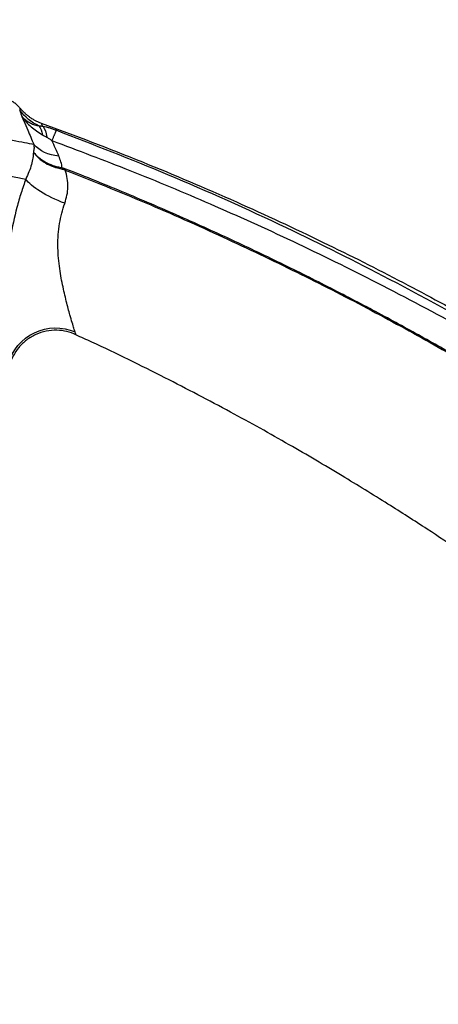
# Model space of a CAD drawing. Extents: x 15 to 1873, y -151985 to 652.
# Tile 23 of 26: x 1573 to 1616, y 363 to 465. Entities that reach past the tile are written whole.
import ezdxf

# ---------------------------------------------------------------- set-up
doc = ezdxf.new("R2010")
doc.units = 0
doc.layers.get('0').update_dxf_attribs({"linetype": 'CONTINUOUS'})

msp = doc.modelspace()

# ---------------------------------------------------------------- linework, layer by layer
at = {"extrusion": (0, 0, -1)}
for centre, major_axis, ratio, start_param, end_param in [((1576.8, 458.64), (4.81, 1.35), 0.962225, 2.272134, 2.819444), ((1570.45, 445.41), (3.7, 9.29), 0.305658, 0.220227, 0.442897), ((1571.71, 444.96), (2.92, 9.57), 0.264488, 0.195885, 0.484473), ((1578.16, 455.07), (4.67, 1.79), 0.766086, 2.16016, 2.843307), ((1576.78, 449.1), (0.172, 0.985), 0.251467, 0.630009, 0.799982), ((1577.15, 448.99), (0.364, 0.932), 0.024177, 5.48484, 5.676989), ((1577.78, 447.65), (-4.67, 1.78), 0.305322, 4.693262, 5.873832), ((1576.34, 428.33), (-4.94, -0.77), 0.978599, 0.394448, 2.149106)]:
    msp.add_ellipse(centre, major_axis=major_axis, ratio=ratio, start_param=start_param, end_param=end_param, dxfattribs=at)
for points, knots in [([(1574.11, 452.31), (1572.99, 452.51), (1571.14, 452.86), (1566.17, 453.79), (1563.06, 454.37), (1552.45, 456.34), (1543.64, 457.99), (1531.01, 460.34), (1526.9, 461.11), (1519.4, 462.51), (1516.05, 463.14), (1511.57, 463.97), (1510.17, 464.23), (1507.78, 464.68), (1506.81, 464.86), (1505.4, 465.12), (1504.96, 465.2), (1504.48, 465.29), (1504.41, 465.3), (1504.41, 465.3)], [0, 0, 0, 0, 0.125, 0.125, 0.25, 0.25, 0.5, 0.5, 0.625, 0.625, 0.75, 0.75, 0.8125, 0.8125, 0.875, 0.875, 0.9375, 0.9375, 1, 1, 1, 1]), ([(1502.29, 462.26), (1502.29, 462.27), (1502.29, 462.27), (1502.29, 462.27), (1503.73, 461.99), (1509.89, 460.81), (1519.55, 458.98), (1531.54, 456.68), (1542.62, 454.56), (1550.85, 453), (1555.97, 452.02), (1560.01, 451.25), (1563.06, 450.66), (1565.79, 450.14), (1568.17, 449.69), (1570.2, 449.3), (1571.93, 448.97), (1572.83, 448.8), (1573.27, 448.72)], [0, 0, 0, 0, 0.000009, 0.000009, 0.122809, 0.249626, 0.36398, 0.4992, 0.623994, 0.686062, 0.749246, 0.788291, 0.826262, 0.863158, 0.89898, 0.933727, 0.9674, 1, 1, 1, 1]), ([(1572.7, 456.08), (1572.7, 456.1), (1572.7, 456.08), (1572.66, 455.96), (1572.64, 455.89)], [0, 0, 0, 0, 0.418834, 1, 1, 1, 1]), ([(1572.64, 455.89), (1572.67, 455.79), (1572.74, 455.59), (1572.82, 455.35), (1572.85, 455.23)], [0, 0, 0, 0, 0.499325, 1, 1, 1, 1]), ([(1572.85, 455.23), (1572.93, 455.08), (1573.14, 454.61), (1573.55, 453.66), (1573.9, 452.81), (1574.11, 452.31)], [0, 0, 0, 0, 0.166686, 0.500026, 1, 1, 1, 1]), ([(1572.85, 455.23), (1573, 455.04), (1573.29, 454.66), (1573.81, 454.16), (1574.38, 453.7), (1574.8, 453.45), (1575.01, 453.32)], [0, 0, 0, 0, 0.250363, 0.500125, 0.74621, 1, 1, 1, 1]), ([(1574.68, 454.23), (1574.53, 454.25), (1574.22, 454.31), (1573.74, 454.5), (1573.25, 454.81), (1572.99, 455.09), (1572.85, 455.23)], [0, 0, 0, 0, 0.246849, 0.500005, 0.750203, 1, 1, 1, 1]), ([(1575.07, 454.2), (1575, 454.2), (1574.87, 454.21), (1574.74, 454.22), (1574.68, 454.23)], [0, 0, 0, 0, 0.500009, 1, 1, 1, 1]), ([(1574.87, 454.54), (1578.41, 453.26), (1585.22, 450.64), (1595, 446.48), (1604.04, 442.27), (1612.35, 438.08), (1619.96, 433.96), (1626.88, 429.97), (1632.98, 426.24), (1638.33, 422.81), (1642.97, 419.71), (1647.1, 416.84), (1650.75, 414.22), (1654.18, 411.69), (1658.07, 408.74), (1662.76, 405.05), (1668.34, 400.46), (1674.49, 395.13), (1681.16, 389.03), (1688.3, 382.08), (1695.22, 374.87), (1701.86, 367.49), (1708.15, 360.05), (1714.54, 351.97), (1720.99, 343.22), (1727.44, 333.78), (1731.6, 327.16), (1733.66, 323.74)], [0, 0, 0, 0, 0.053784, 0.10444, 0.151962, 0.196345, 0.237585, 0.275678, 0.310621, 0.33988, 0.366487, 0.390438, 0.411732, 0.430754, 0.45142, 0.481572, 0.516041, 0.554832, 0.597949, 0.645398, 0.697187, 0.740927, 0.787353, 0.836469, 0.88828, 0.942788, 1, 1, 1, 1]), ([(1575.07, 454.2), (1575.01, 454.29), (1574.91, 454.48), (1574.87, 454.54), (1574.87, 454.54)], [0, 0, 0, 0, 0.500086, 1, 1, 1, 1]), ([(1576.44, 453.79), (1576.32, 453.83), (1576.07, 453.92), (1575.71, 454.04), (1575.37, 454.14), (1575.17, 454.18), (1575.07, 454.2)], [0, 0, 0, 0, 0.252074, 0.499157, 0.746986, 1, 1, 1, 1]), ([(1575.47, 453.07), (1575.57, 453.01), (1575.71, 452.93), (1575.85, 452.83), (1575.93, 452.77), (1575.97, 452.74), (1575.99, 452.72)], [0, 0, 0, 0, 0.497225, 0.748283, 0.849258, 1, 1, 1, 1]), ([(1732.69, 323.2), (1731.42, 325.31), (1728.65, 329.89), (1723.93, 337.13), (1717.06, 347.04), (1709.85, 356.49), (1698.86, 369.72), (1685.28, 384.4), (1666.38, 401.63), (1645.78, 417.52), (1627.27, 429.46), (1611.75, 438.05), (1599.96, 443.93), (1588.4, 449.14), (1580.32, 452.28), (1576.44, 453.79)], [0, 0, 0, 0, 0.035728, 0.077351, 0.124864, 0.209992, 0.249075, 0.373511, 0.49874, 0.618307, 0.749294, 0.816806, 0.874614, 0.939816, 1, 1, 1, 1]), ([(1574.11, 452.31), (1574.12, 452.18), (1574.15, 451.91), (1574.09, 451.65), (1574.07, 451.52)], [0, 0, 0, 0, 0.49115, 1, 1, 1, 1]), ([(1576.71, 451.1), (1576.6, 451.37), (1576.35, 451.92), (1576.12, 452.44), (1575.99, 452.72)], [0, 0, 0, 0, 0.477678, 1, 1, 1, 1]), ([(1575.99, 452.72), (1578.7, 451.7), (1584.23, 449.62), (1592.58, 446.12), (1601.17, 442.24), (1609.96, 437.91), (1618.95, 433.13), (1628.09, 427.86), (1637.36, 422.07), (1646.72, 415.73), (1656.15, 408.83), (1665.88, 401.11), (1681.97, 387.16), (1699.42, 369.29), (1715.72, 348.83), (1725.61, 334.68), (1730.66, 326.49), (1732.69, 323.2)], [0, 0, 0, 0, 0.041876, 0.085555, 0.13104, 0.178332, 0.227435, 0.278352, 0.331086, 0.385641, 0.442018, 0.500223, 0.565461, 0.750221, 0.860701, 0.943987, 1, 1, 1, 1]), ([(1574.07, 451.52), (1574.05, 451.32), (1574.03, 450.92), (1573.88, 450.23), (1573.64, 449.51), (1573.39, 448.97), (1573.27, 448.72)], [0, 0, 0, 0, 0.25223, 0.50159, 0.765696, 1, 1, 1, 1]), ([(1574.07, 451.52), (1574.24, 451.31), (1574.57, 450.88), (1575.28, 450.38), (1576.11, 449.97), (1576.75, 449.83), (1577.07, 449.75)], [0, 0, 0, 0, 0.245645, 0.498402, 0.740728, 1, 1, 1, 1]), ([(1577.06, 449.87), (1577.04, 449.87), (1577, 449.88), (1576.92, 449.89), (1576.78, 449.92), (1576.51, 449.98), (1575.98, 450.14), (1575.28, 450.45), (1574.57, 450.93), (1574.24, 451.32), (1574.07, 451.52)], [0, 0, 0, 0, 0.015385, 0.031157, 0.062679, 0.12564, 0.251295, 0.501666, 0.751726, 1, 1, 1, 1]), ([(1577.06, 449.87), (1577.03, 450.08), (1576.95, 450.49), (1576.79, 450.9), (1576.71, 451.1)], [0, 0, 0, 0, 0.505771, 1, 1, 1, 1]), ([(1577.07, 449.75), (1577.13, 449.74), (1577.21, 449.72), (1577.31, 449.68), (1577.36, 449.66), (1577.38, 449.65)], [0, 0, 0, 0, 0.496582, 0.745485, 1, 1, 1, 1]), ([(1577.32, 446.19), (1577.41, 446.47), (1577.59, 447.04), (1577.67, 447.92), (1577.62, 448.8), (1577.46, 449.36), (1577.38, 449.65)], [0, 0, 0, 0, 0.229185, 0.46938, 0.725063, 1, 1, 1, 1]), ([(1577.38, 449.65), (1580.19, 448.53), (1585.7, 446.32), (1593.72, 442.75), (1601.4, 439.09), (1608.72, 435.35), (1615.7, 431.54), (1622.34, 427.69), (1628.65, 423.83), (1634.63, 419.96), (1640.29, 416.11), (1645.64, 412.29), (1650.69, 408.53), (1655.44, 404.84), (1659.9, 401.23), (1664.09, 397.71), (1668, 394.31), (1671.65, 391.02), (1675.05, 387.87), (1678.2, 384.85), (1681.11, 381.99), (1683.78, 379.29), (1686.23, 376.75), (1688.47, 374.39), (1690.49, 372.21), (1692.3, 370.21), (1693.91, 368.41), (1695.33, 366.8), (1696.55, 365.39), (1697.59, 364.19), (1698.21, 363.45), (1698.49, 363.11)], [0, 0, 0, 0, 0.06019, 0.118549, 0.175077, 0.229773, 0.282636, 0.333665, 0.382859, 0.430219, 0.475743, 0.51943, 0.561281, 0.601294, 0.63947, 0.675807, 0.710305, 0.742964, 0.773783, 0.802763, 0.829901, 0.855199, 0.878656, 0.900271, 0.920045, 0.937977, 0.954067, 0.968314, 0.980719, 0.991281, 1, 1, 1, 1]), ([(1698.5, 363.12), (1698.06, 363.63), (1697.62, 364.15), (1697.04, 364.82), (1696.91, 364.98), (1696.48, 365.48), (1696.18, 365.82), (1695.59, 366.5), (1695.29, 366.85), (1694.68, 367.54), (1694.38, 367.89), (1693.75, 368.6), (1693.42, 368.97), (1692.76, 369.71), (1692.42, 370.09), (1691.73, 370.86), (1691.37, 371.25), (1690.65, 372.04), (1690.28, 372.44), (1689.52, 373.26), (1689.14, 373.68), (1688.36, 374.52), (1687.96, 374.94), (1687.15, 375.8), (1686.73, 376.24), (1685.89, 377.12), (1685.46, 377.57), (1684.59, 378.47), (1684.15, 378.93), (1683.24, 379.85), (1682.78, 380.32), (1681.85, 381.26), (1681.37, 381.74), (1680.41, 382.7), (1679.92, 383.18), (1678.92, 384.17), (1678.41, 384.66), (1677.38, 385.66), (1676.85, 386.17), (1675.78, 387.19), (1675.24, 387.71), (1674.13, 388.75), (1673.57, 389.27), (1672.43, 390.33), (1671.84, 390.87), (1670.65, 391.96), (1670.03, 392.51), (1668.78, 393.64), (1668.14, 394.21), (1666.83, 395.36), (1666.16, 395.95), (1664.79, 397.14), (1664.09, 397.74), (1662.66, 398.96), (1661.93, 399.58), (1660.42, 400.83), (1659.65, 401.46), (1658.08, 402.75), (1657.28, 403.4), (1655.63, 404.73), (1654.78, 405.4), (1653.05, 406.75), (1652.17, 407.43), (1650.36, 408.82), (1649.43, 409.53), (1647.51, 410.96), (1646.53, 411.69), (1644.51, 413.16), (1643.47, 413.91), (1641.33, 415.42), (1640.24, 416.19), (1637.99, 417.74), (1636.84, 418.52), (1634.48, 420.11), (1633.27, 420.91), (1630.78, 422.52), (1629.51, 423.33), (1626.91, 424.97), (1625.58, 425.79), (1622.84, 427.45), (1621.43, 428.29), (1618.54, 429.98), (1617.06, 430.84), (1614.01, 432.55), (1612.45, 433.41), (1609.25, 435.14), (1607.61, 436), (1604.25, 437.74), (1602.53, 438.61), (1599, 440.34), (1597.19, 441.21), (1593.48, 442.95), (1591.58, 443.81), (1587.68, 445.54), (1585.68, 446.4), (1581.61, 448.1), (1579.52, 448.94), (1577.43, 449.76)], [0, 0, 0, 0, 0.013484, 0.013484, 0.017724, 0.017724, 0.02661, 0.02661, 0.035737, 0.035737, 0.045009, 0.045009, 0.054726, 0.054726, 0.06486, 0.06486, 0.075389, 0.075389, 0.086295, 0.086295, 0.097568, 0.097568, 0.1092, 0.1092, 0.121186, 0.121186, 0.133526, 0.133526, 0.14622, 0.14622, 0.159272, 0.159272, 0.172687, 0.172687, 0.186472, 0.186472, 0.200635, 0.200635, 0.215185, 0.215185, 0.230134, 0.230134, 0.245414, 0.245414, 0.261272, 0.261272, 0.27773, 0.27773, 0.294815, 0.294815, 0.312554, 0.312554, 0.330977, 0.330977, 0.350114, 0.350114, 0.369999, 0.369999, 0.390668, 0.390668, 0.412158, 0.412158, 0.434447, 0.434447, 0.457734, 0.457734, 0.482135, 0.482135, 0.507656, 0.507656, 0.534307, 0.534307, 0.562097, 0.562097, 0.591037, 0.591037, 0.621138, 0.621138, 0.652375, 0.652375, 0.685041, 0.685041, 0.719152, 0.719152, 0.754722, 0.754722, 0.791754, 0.791754, 0.830141, 0.830141, 0.870175, 0.870175, 0.911885, 0.911885, 0.955192, 0.955192, 1, 1, 1, 1]), ([(1573.27, 448.72), (1573.11, 448.24), (1572.77, 447.28), (1572.2, 445.28), (1571.64, 442.71), (1571.26, 439.69), (1571.1, 436.85), (1571.12, 434.28), (1571.23, 432.1), (1571.36, 430.7), (1571.44, 429.87), (1571.47, 429.6), (1571.49, 429.47)], [0, 0, 0, 0, 0.062606, 0.125722, 0.250822, 0.375433, 0.500284, 0.625237, 0.750169, 0.875355, 0.938116, 1, 1, 1, 1]), ([(1578.41, 432.8), (1578.37, 432.91), (1578.29, 433.16), (1578.1, 433.76), (1577.84, 434.66), (1577.49, 435.96), (1577.09, 437.67), (1576.79, 439.31), (1576.65, 440.71), (1576.58, 442.18), (1576.69, 444.08), (1577.12, 445.5), (1577.32, 446.19)], [0, 0, 0, 0, 0.076829, 0.159996, 0.248975, 0.374138, 0.499441, 0.624042, 0.689827, 0.749381, 0.87795, 1, 1, 1, 1]), ([(1578.49, 432.52), (1578.18, 432.66), (1577.54, 432.88), (1576.49, 433.02), (1575.38, 432.93), (1574.3, 432.58), (1573.33, 431.99), (1572.52, 431.22), (1571.94, 430.34), (1571.68, 429.71), (1571.59, 429.39)], [0, 0, 0, 0, 0.114833, 0.237957, 0.367303, 0.5, 0.632697, 0.762043, 0.885167, 1, 1, 1, 1]), ([(1578.48, 432.53), (1578.49, 432.52), (1578.49, 432.51), (1578.48, 432.56), (1578.43, 432.72), (1578.41, 432.8)], [0, 0, 0, 0, 0.000855, 0.498757, 1, 1, 1, 1]), ([(1709.48, 309.71), (1708.12, 312.22), (1705.46, 316.97), (1701.47, 323.63), (1697.72, 329.54), (1694.27, 334.7), (1691.16, 339.15), (1688.29, 343.11), (1685.53, 346.78), (1682.73, 350.4), (1679.85, 353.98), (1675.49, 359.24), (1669.51, 366.06), (1661.72, 374.24), (1653.72, 382.01), (1645.56, 389.35), (1637.37, 396.15), (1629.27, 402.4), (1622.96, 406.93), (1618.26, 410.14), (1614.83, 412.42), (1610.74, 415.04), (1605.96, 417.98), (1600.51, 421.19), (1594.38, 424.6), (1587.54, 428.17), (1582.16, 430.84), (1579.04, 432.25), (1578.48, 432.5)], [0, 0, 0, 0, 0.046795, 0.089334, 0.127605, 0.161599, 0.191306, 0.21672, 0.241972, 0.26678, 0.291893, 0.317313, 0.378938, 0.440891, 0.502844, 0.561982, 0.621096, 0.677668, 0.729988, 0.748574, 0.771072, 0.797675, 0.828391, 0.863227, 0.901459, 0.943681, 0.989905, 1, 1, 1, 1])]:
    msp.add_open_spline(points, degree=3, knots=knots)
for points, degree in [([(1571.4, 457.02), (1572.2, 456.74), (1572.67, 456.06)], 2), ([(1572.69, 456.09), (1573.57, 455.02), (1574.87, 454.54)], 2), ([(1575.01, 453.32), (1575.16, 453.23), (1575.32, 453.15), (1575.47, 453.07)], 3), ([(1577.43, 449.76), (1577.31, 449.81), (1577.19, 449.85), (1577.06, 449.87)], 3)]:
    msp.add_open_spline(points, degree=degree)
msp.add_rational_spline([(1576.44, 453.79), (1576.32, 453.54), (1575.99, 452.72)], [1, 0.983867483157, 1], degree=2)

doc.saveas('drawing.dxf')
